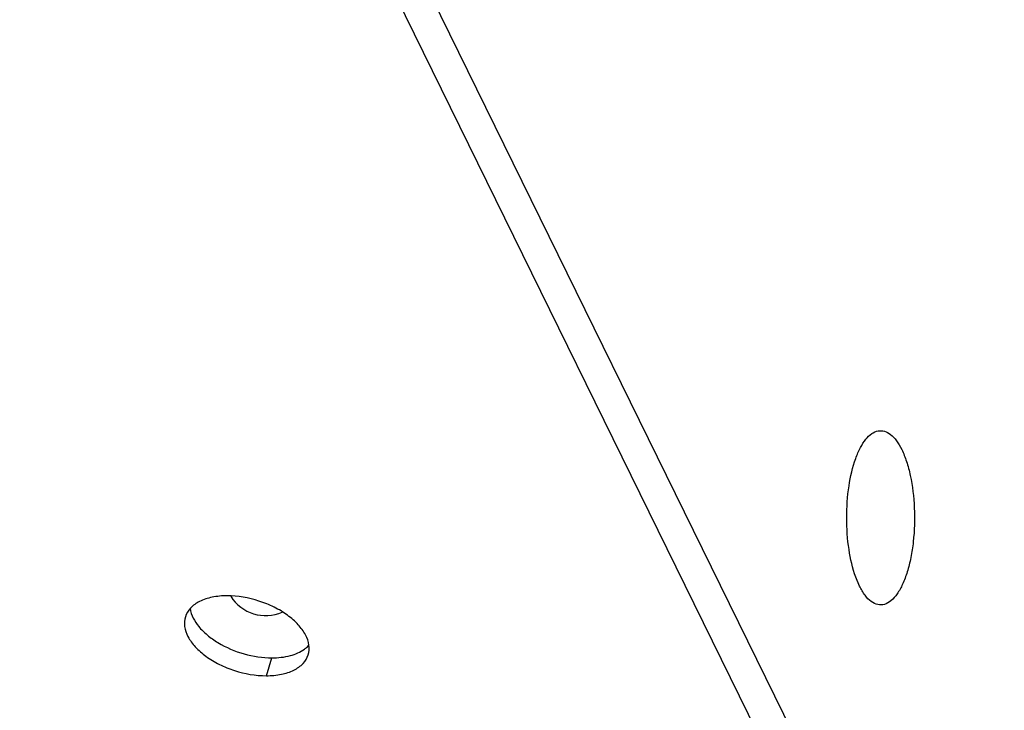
# Model space of a CAD drawing. Header units: millimetres. Extents: x 745 to 1756, y 7 to 641.
# Tile 15 of 29: x 1435 to 1470, y 270 to 294. Entities that reach past the tile are written whole.
import ezdxf

# ---------------------------------------------------------------- set-up
doc = ezdxf.new("R2010")
doc.units = ezdxf.units.MM
doc.header["$MEASUREMENT"] = 0
doc.layers.get('0').update_dxf_attribs({"lineweight": 0})

msp = doc.modelspace()

# ---------------------------------------------------------------- linework, layer by layer
at = {"color": 7, "lineweight": 25}
for p, q in [((1473.349, 246.78), (1436.134, 322.616)), ((1472.419, 246.153), (1435.204, 321.989)), ((1464.602, 274.498), (1464.47, 274.812)), ((1443.839, 271.359), (1444.032, 271.986))]:
    msp.add_line(p, q, dxfattribs=at)
for points, knots in [([(1464.471, 278.965), (1464.518, 279.094), (1464.572, 279.221), (1464.636, 279.343), (1464.691, 279.446), (1464.752, 279.545), (1464.826, 279.636), (1464.886, 279.71), (1464.954, 279.779), (1465.033, 279.833), (1465.099, 279.878), (1465.173, 279.914), (1465.251, 279.929), (1465.324, 279.942), (1465.401, 279.938), (1465.472, 279.918), (1465.552, 279.896), (1465.624, 279.854), (1465.689, 279.803), (1465.768, 279.741), (1465.834, 279.666), (1465.894, 279.586), (1465.965, 279.489), (1466.026, 279.384), (1466.079, 279.276)], [0, 0, 0, 0, 1, 1, 1, 2, 2, 2, 3, 3, 3, 4, 4, 4, 5, 5, 5, 6, 6, 6, 7, 7, 7, 8, 8, 8, 8]), ([(1466.079, 279.276), (1466.145, 279.142), (1466.199, 279.003), (1466.246, 278.861), (1466.299, 278.699), (1466.343, 278.535), (1466.379, 278.369), (1466.459, 277.997), (1466.504, 277.617), (1466.52, 277.236), (1466.538, 276.84), (1466.526, 276.443), (1466.483, 276.05), (1466.462, 275.863), (1466.434, 275.678), (1466.397, 275.494), (1466.363, 275.324), (1466.322, 275.156), (1466.271, 274.991), (1466.226, 274.845), (1466.173, 274.701), (1466.109, 274.562), (1466.055, 274.443), (1465.992, 274.328), (1465.918, 274.221), (1465.856, 274.134), (1465.787, 274.052), (1465.704, 273.983), (1465.637, 273.928), (1465.56, 273.881), (1465.476, 273.857), (1465.401, 273.836), (1465.32, 273.832), (1465.244, 273.847), (1465.161, 273.864), (1465.083, 273.904), (1465.015, 273.954), (1464.931, 274.015), (1464.86, 274.092), (1464.798, 274.174), (1464.722, 274.275), (1464.658, 274.385), (1464.602, 274.498)], [0, 0, 0, 0, 1, 1, 1, 2, 2, 2, 3, 3, 3, 4, 4, 4, 5, 5, 5, 6, 6, 6, 7, 7, 7, 8, 8, 8, 9, 9, 9, 10, 10, 10, 11, 11, 11, 12, 12, 12, 13, 13, 13, 14, 14, 14, 14]), ([(1464.47, 274.812), (1464.358, 275.122), (1464.285, 275.446), (1464.235, 275.773), (1464.179, 276.143), (1464.153, 276.516), (1464.153, 276.889), (1464.153, 277.262), (1464.179, 277.635), (1464.235, 278.004), (1464.285, 278.331), (1464.359, 278.655), (1464.471, 278.965)], [0, 0, 0, 0, 1, 1, 1, 2, 2, 2, 3, 3, 3, 4, 4, 4, 4]), ([(1442.466, 274.157), (1442.29, 274.157), (1442.113, 274.142), (1441.94, 274.106), (1441.789, 274.075), (1441.64, 274.029), (1441.501, 273.959), (1441.383, 273.9), (1441.271, 273.824), (1441.181, 273.726), (1441.101, 273.639), (1441.037, 273.534), (1441.003, 273.422)], [0, 0, 0, 0, 1, 1, 1, 2, 2, 2, 3, 3, 3, 4, 4, 4, 4]), ([(1445.302, 272.093), (1445.335, 272.201), (1445.342, 272.317), (1445.328, 272.43), (1445.312, 272.555), (1445.268, 272.676), (1445.21, 272.788), (1445.142, 272.918), (1445.054, 273.036), (1444.955, 273.144), (1444.842, 273.267), (1444.715, 273.376), (1444.581, 273.474), (1444.433, 273.582), (1444.275, 273.676), (1444.112, 273.757), (1443.94, 273.843), (1443.762, 273.915), (1443.579, 273.974), (1443.22, 274.09), (1442.842, 274.157), (1442.466, 274.157)], [0, 0, 0, 0, 1, 1, 1, 2, 2, 2, 3, 3, 3, 4, 4, 4, 5, 5, 5, 6, 6, 6, 7, 7, 7, 7]), ([(1441.171, 273.711), (1441.202, 273.481), (1441.321, 273.266), (1441.469, 273.084), (1441.559, 272.974), (1441.659, 272.876), (1441.766, 272.786), (1441.884, 272.688), (1442.011, 272.598), (1442.144, 272.519), (1442.429, 272.346), (1442.738, 272.217), (1443.059, 272.126), (1443.376, 272.037), (1443.705, 271.986), (1444.032, 271.986)], [0, 0, 0, 0, 1, 1, 1, 2, 2, 2, 3, 3, 3, 4, 4, 4, 5, 5, 5, 5]), ([(1441.003, 273.422), (1440.97, 273.315), (1440.962, 273.199), (1440.977, 273.086), (1440.993, 272.961), (1441.037, 272.84), (1441.095, 272.728), (1441.163, 272.598), (1441.251, 272.48), (1441.35, 272.372), (1441.463, 272.249), (1441.589, 272.14), (1441.724, 272.041), (1441.872, 271.934), (1442.03, 271.84), (1442.193, 271.758), (1442.365, 271.673), (1442.543, 271.601), (1442.726, 271.542), (1443.085, 271.426), (1443.463, 271.359), (1443.839, 271.359)], [0, 0, 0, 0, 1, 1, 1, 2, 2, 2, 3, 3, 3, 4, 4, 4, 5, 5, 5, 6, 6, 6, 7, 7, 7, 7]), ([(1444.032, 271.986), (1444.249, 271.986), (1444.467, 272.008), (1444.678, 272.064), (1444.855, 272.112), (1445.027, 272.183), (1445.174, 272.291)], [0, 0, 0, 0, 1, 1, 1, 2, 2, 2, 2]), ([(1445.174, 272.291), (1445.188, 272.301), (1445.203, 272.312), (1445.216, 272.323), (1445.256, 272.355), (1445.294, 272.391), (1445.328, 272.429)], [0, 0, 0, 0, 1, 1, 1, 2, 2, 2, 2]), ([(1443.839, 271.359), (1444.015, 271.359), (1444.192, 271.374), (1444.365, 271.41), (1444.516, 271.441), (1444.665, 271.487), (1444.803, 271.557), (1444.922, 271.616), (1445.033, 271.692), (1445.124, 271.79), (1445.204, 271.877), (1445.267, 271.981), (1445.302, 272.093)], [0, 0, 0, 0, 1, 1, 1, 2, 2, 2, 3, 3, 3, 4, 4, 4, 4])]:
    msp.add_open_spline(points, degree=3, knots=knots, dxfattribs=at)
msp.add_open_spline([(1442.59, 274.142), (1442.971, 273.534), (1443.739, 273.296), (1444.396, 273.582)], degree=3, dxfattribs=at)

doc.saveas('drawing.dxf')
